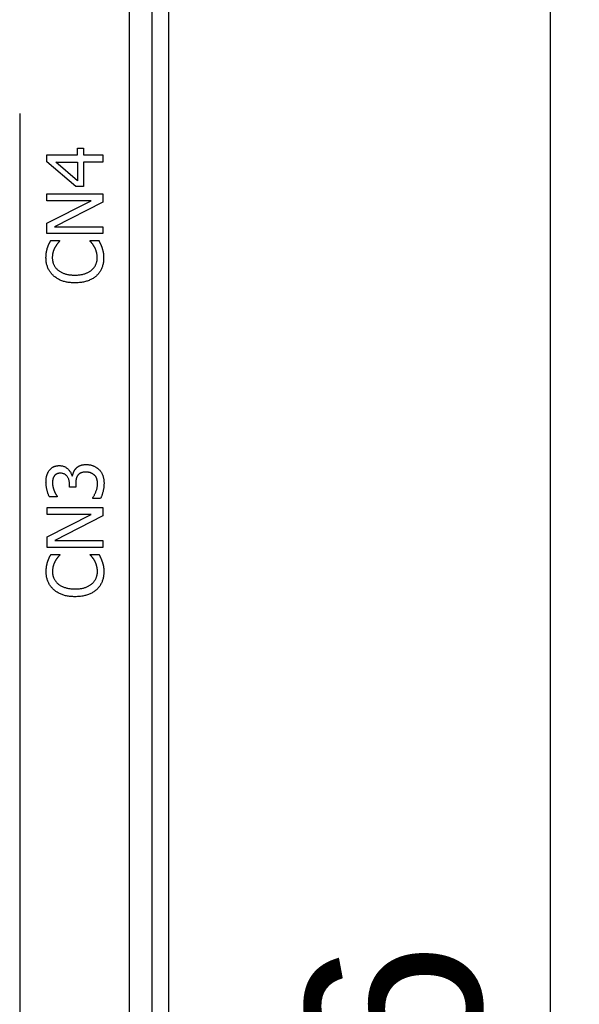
# Model space of a CAD drawing. Extents: x 12050 to 12411, y -1362 to -1020.
# Tile 16 of 36: x 12166 to 12191, y -1148 to -1103. Entities that reach past the tile are written whole.
import ezdxf

# ---------------------------------------------------------------- set-up
doc = ezdxf.new("R2010")
doc.units = 0
doc.layers.get('DEFPOINTS').update_dxf_attribs({"color": 8, "linetype": 'CONTINUOUS'})
doc.layers.add('2', color=2, linetype='CONTINUOUS')
doc.styles.get("Standard").update_dxf_attribs({"font": 'ARIAL.TTF'})
doc.dimstyles.new('ISO-25', dxfattribs={"dimtxt": 8, "dimasz": 8, "dimexe": 1, "dimexo": 1, "dimgap": 3, "dimtad": 1, "dimtxsty": 'STANDARD', "dimcen": 0, "dimclrd": 256, "dimclre": 256, "dimclrt": 2, "dimazin": 3, "dimtfac": 1, "dimtmove": 0, "dimatfit": 3})

# ---------------------------------------------------------------- blocks, each defined once
blk = doc.blocks.new('*D38')
at = {"layer": '2', "color": 7}
for p, q in [((12171.905, -1076.48), (12191.114, -1076.48)), ((12190.114, -1084.48), (12190.114, -1224.48)), ((12172.234, -1232.48), (12191.114, -1232.48))]:
    blk.add_line(p, q, dxfattribs=at)
for points in [[(12188.78, -1084.48), (12191.447, -1084.48), (12190.114, -1076.48)], [(12188.78, -1224.48), (12191.447, -1224.48), (12190.114, -1232.48)]]:
    blk.add_solid(points, dxfattribs=at)
at = {"layer": 'DEFPOINTS', "color": 0}
for p in [(12170.905, -1076.48), (12171.234, -1232.48), (12190.114, -1232.48)]:
    blk.add_point(p, dxfattribs=at)
at = {"layer": '2', "color": 7, "insert": (12183.029, -1154.48), "char_height": 8, "attachment_point": 5, "rotation": 90}
blk.add_mtext('156', dxfattribs=at)

msp = doc.modelspace()

# ---------------------------------------------------------------- linework, layer by layer
at = {"layer": '2', "color": 7}
for p, q in [((12172.72, -1222.491), (12172.72, -1078.469)), ((12170.908, -1079.229), (12170.908, -1173.28)), ((12171.96, -1173.28), (12171.96, -1079.229)), ((12165.92, -1107.38), (12165.92, -1222.01)), ((12168.559, -1109.267), (12168.559, -1108.965)), ((12168.559, -1108.965), (12168.833, -1108.965)), ((12168.833, -1108.965), (12168.833, -1109.267)), ((12167.166, -1109.58), (12167.166, -1109.267)), ((12167.166, -1109.267), (12168.559, -1109.267)), ((12168.833, -1109.267), (12169.706, -1109.267)), ((12169.706, -1109.267), (12169.706, -1109.595)), ((12168.475, -1110.716), (12167.166, -1109.58)), ((12168.559, -1110.449), (12167.567, -1109.595)), ((12167.567, -1109.595), (12168.559, -1109.595)), ((12168.559, -1109.595), (12168.559, -1110.449)), ((12169.706, -1109.595), (12168.833, -1109.595)), ((12168.833, -1109.595), (12168.833, -1110.716)), ((12168.833, -1110.716), (12168.475, -1110.716)), ((12167.166, -1111.356), (12167.166, -1111.042)), ((12167.166, -1111.042), (12169.706, -1111.042)), ((12169.706, -1111.042), (12169.706, -1111.42)), ((12167.166, -1112.379), (12169.177, -1111.356)), ((12169.177, -1111.356), (12167.166, -1111.356)), ((12169.706, -1111.42), (12167.516, -1112.544)), ((12167.166, -1112.859), (12167.166, -1112.379)), ((12167.516, -1112.544), (12169.706, -1112.544)), ((12169.706, -1112.544), (12169.706, -1112.859)), ((12169.706, -1112.859), (12167.166, -1112.859)), ((12167.334, -1113.174), (12167.742, -1113.174)), ((12167.742, -1113.174), (12167.742, -1113.201)), ((12169.129, -1113.199), (12169.129, -1113.174)), ((12169.129, -1113.174), (12169.533, -1113.174)), ((12168.195, -1124.407), (12168.195, -1124.294)), ((12168.302, -1123.901), (12168.327, -1123.901)), ((12168.477, -1124.263), (12168.477, -1124.407)), ((12168.477, -1124.407), (12168.195, -1124.407)), ((12167.637, -1124.856), (12167.277, -1124.856)), ((12167.637, -1124.836), (12167.637, -1124.856)), ((12169.251, -1124.926), (12169.251, -1124.901)), ((12169.611, -1124.926), (12169.251, -1124.926)), ((12167.174, -1125.663), (12167.174, -1125.348)), ((12167.174, -1125.348), (12169.714, -1125.348)), ((12169.714, -1125.348), (12169.714, -1125.727)), ((12167.174, -1126.686), (12169.185, -1125.663)), ((12169.185, -1125.663), (12167.174, -1125.663)), ((12169.714, -1125.727), (12167.524, -1126.851)), ((12167.174, -1127.166), (12167.174, -1126.686)), ((12167.524, -1126.851), (12169.714, -1126.851)), ((12169.714, -1126.851), (12169.714, -1127.166)), ((12169.714, -1127.166), (12167.174, -1127.166)), ((12167.343, -1127.48), (12167.75, -1127.48)), ((12167.75, -1127.48), (12167.75, -1127.507)), ((12169.138, -1127.505), (12169.138, -1127.48)), ((12169.138, -1127.48), (12169.541, -1127.48))]:
    msp.add_line(p, q, dxfattribs=at)
at = {"layer": '2', "color": 7, "flags": 128}
for points in [[(12167.12, -1113.958), (12167.12, -1113.937), (12167.121, -1113.916), (12167.121, -1113.895), (12167.122, -1113.875), (12167.124, -1113.855), (12167.125, -1113.834), (12167.127, -1113.815), (12167.129, -1113.795), (12167.131, -1113.775), (12167.133, -1113.756), (12167.136, -1113.737), (12167.139, -1113.718), (12167.142, -1113.7), (12167.145, -1113.681), (12167.149, -1113.663), (12167.152, -1113.646), (12167.156, -1113.628), (12167.16, -1113.611), (12167.164, -1113.593), (12167.168, -1113.577), (12167.172, -1113.56), (12167.177, -1113.544), (12167.181, -1113.527), (12167.186, -1113.512)], [(12167.186, -1113.512), (12167.191, -1113.498), (12167.195, -1113.484), (12167.2, -1113.47), (12167.205, -1113.456), (12167.21, -1113.442), (12167.216, -1113.428), (12167.221, -1113.414), (12167.227, -1113.4), (12167.233, -1113.386), (12167.239, -1113.372), (12167.245, -1113.358), (12167.251, -1113.344), (12167.257, -1113.33), (12167.264, -1113.315), (12167.271, -1113.301), (12167.277, -1113.287), (12167.284, -1113.273), (12167.291, -1113.259), (12167.298, -1113.244), (12167.305, -1113.23), (12167.312, -1113.216), (12167.32, -1113.202), (12167.327, -1113.188), (12167.334, -1113.174)], [(12167.53, -1113.487), (12167.521, -1113.503), (12167.513, -1113.52), (12167.504, -1113.536), (12167.496, -1113.553), (12167.489, -1113.57), (12167.481, -1113.588), (12167.474, -1113.606), (12167.467, -1113.624), (12167.461, -1113.642), (12167.454, -1113.66), (12167.448, -1113.679), (12167.442, -1113.698), (12167.437, -1113.717), (12167.432, -1113.737), (12167.428, -1113.757), (12167.424, -1113.778), (12167.42, -1113.799), (12167.417, -1113.821), (12167.414, -1113.843), (12167.412, -1113.865), (12167.411, -1113.888), (12167.409, -1113.912), (12167.409, -1113.936), (12167.408, -1113.96)], [(12167.742, -1113.201), (12167.735, -1113.208), (12167.728, -1113.217), (12167.72, -1113.225), (12167.713, -1113.234), (12167.705, -1113.243), (12167.697, -1113.252), (12167.688, -1113.262), (12167.68, -1113.272), (12167.671, -1113.283), (12167.662, -1113.293), (12167.653, -1113.304), (12167.643, -1113.316), (12167.634, -1113.328), (12167.624, -1113.34), (12167.614, -1113.353), (12167.605, -1113.366), (12167.595, -1113.38), (12167.586, -1113.394), (12167.577, -1113.408), (12167.567, -1113.423), (12167.558, -1113.438), (12167.549, -1113.454), (12167.539, -1113.47), (12167.53, -1113.487)], [(12169.333, -1113.468), (12169.324, -1113.453), (12169.315, -1113.438), (12169.306, -1113.423), (12169.297, -1113.409), (12169.288, -1113.395), (12169.279, -1113.382), (12169.27, -1113.368), (12169.261, -1113.355), (12169.252, -1113.343), (12169.242, -1113.33), (12169.233, -1113.318), (12169.224, -1113.307), (12169.215, -1113.295), (12169.206, -1113.285), (12169.197, -1113.274), (12169.189, -1113.264), (12169.181, -1113.254), (12169.173, -1113.245), (12169.165, -1113.236), (12169.157, -1113.228), (12169.15, -1113.22), (12169.143, -1113.213), (12169.136, -1113.205), (12169.129, -1113.199)], [(12169.459, -1113.96), (12169.458, -1113.936), (12169.458, -1113.912), (12169.456, -1113.889), (12169.455, -1113.865), (12169.452, -1113.842), (12169.45, -1113.82), (12169.446, -1113.797), (12169.443, -1113.775), (12169.438, -1113.753), (12169.434, -1113.732), (12169.428, -1113.71), (12169.423, -1113.69), (12169.416, -1113.669), (12169.41, -1113.649), (12169.403, -1113.629), (12169.397, -1113.61), (12169.39, -1113.591), (12169.382, -1113.572), (12169.375, -1113.554), (12169.367, -1113.536), (12169.359, -1113.518), (12169.35, -1113.501), (12169.342, -1113.485), (12169.333, -1113.468)], [(12169.533, -1113.174), (12169.539, -1113.188), (12169.546, -1113.202), (12169.552, -1113.216), (12169.558, -1113.229), (12169.565, -1113.243), (12169.571, -1113.256), (12169.577, -1113.269), (12169.583, -1113.282), (12169.59, -1113.295), (12169.596, -1113.307), (12169.602, -1113.32), (12169.608, -1113.332), (12169.614, -1113.345), (12169.62, -1113.358), (12169.626, -1113.371), (12169.632, -1113.385), (12169.637, -1113.4), (12169.643, -1113.414), (12169.649, -1113.429), (12169.654, -1113.445), (12169.66, -1113.461), (12169.666, -1113.477), (12169.671, -1113.494), (12169.677, -1113.512)], [(12169.677, -1113.512), (12169.683, -1113.53), (12169.689, -1113.548), (12169.694, -1113.566), (12169.699, -1113.584), (12169.704, -1113.601), (12169.709, -1113.619), (12169.714, -1113.636), (12169.718, -1113.652), (12169.722, -1113.669), (12169.726, -1113.685), (12169.729, -1113.701), (12169.732, -1113.717), (12169.735, -1113.734), (12169.738, -1113.751), (12169.74, -1113.768), (12169.743, -1113.787), (12169.745, -1113.806), (12169.746, -1113.826), (12169.748, -1113.847), (12169.749, -1113.869), (12169.75, -1113.892), (12169.75, -1113.915), (12169.751, -1113.939), (12169.751, -1113.964)], [(12167.47, -1114.784), (12167.442, -1114.758), (12167.416, -1114.731), (12167.39, -1114.704), (12167.365, -1114.676), (12167.342, -1114.647), (12167.32, -1114.617), (12167.299, -1114.587), (12167.279, -1114.556), (12167.26, -1114.524), (12167.242, -1114.491), (12167.225, -1114.458), (12167.21, -1114.423), (12167.196, -1114.388), (12167.183, -1114.353), (12167.171, -1114.316), (12167.16, -1114.279), (12167.151, -1114.242), (12167.143, -1114.203), (12167.136, -1114.164), (12167.13, -1114.124), (12167.126, -1114.084), (12167.123, -1114.043), (12167.121, -1114.001), (12167.12, -1113.958)], [(12167.408, -1113.96), (12167.409, -1113.987), (12167.41, -1114.014), (12167.413, -1114.04), (12167.416, -1114.067), (12167.42, -1114.093), (12167.425, -1114.118), (12167.431, -1114.144), (12167.438, -1114.169), (12167.446, -1114.194), (12167.455, -1114.219), (12167.465, -1114.244), (12167.475, -1114.268), (12167.487, -1114.292), (12167.499, -1114.315), (12167.513, -1114.338), (12167.527, -1114.361), (12167.542, -1114.383), (12167.557, -1114.404), (12167.574, -1114.425), (12167.592, -1114.445), (12167.61, -1114.465), (12167.629, -1114.485), (12167.649, -1114.504), (12167.67, -1114.522)], [(12169.205, -1114.514), (12169.226, -1114.496), (12169.246, -1114.477), (12169.264, -1114.458), (12169.282, -1114.439), (12169.299, -1114.419), (12169.316, -1114.398), (12169.331, -1114.377), (12169.345, -1114.355), (12169.359, -1114.333), (12169.372, -1114.311), (12169.384, -1114.287), (12169.395, -1114.264), (12169.405, -1114.24), (12169.414, -1114.216), (12169.423, -1114.191), (12169.43, -1114.167), (12169.437, -1114.142), (12169.443, -1114.116), (12169.448, -1114.091), (12169.452, -1114.065), (12169.455, -1114.039), (12169.457, -1114.013), (12169.458, -1113.987), (12169.459, -1113.96)], [(12169.751, -1113.964), (12169.75, -1114.005), (12169.749, -1114.046), (12169.746, -1114.085), (12169.742, -1114.125), (12169.736, -1114.164), (12169.73, -1114.202), (12169.723, -1114.24), (12169.714, -1114.277), (12169.704, -1114.313), (12169.693, -1114.35), (12169.681, -1114.385), (12169.668, -1114.42), (12169.653, -1114.455), (12169.637, -1114.488), (12169.621, -1114.521), (12169.603, -1114.553), (12169.584, -1114.585), (12169.563, -1114.615), (12169.542, -1114.645), (12169.519, -1114.674), (12169.496, -1114.702), (12169.471, -1114.729), (12169.445, -1114.756), (12169.417, -1114.782)], [(12168.438, -1115.101), (12168.385, -1115.1), (12168.334, -1115.098), (12168.283, -1115.095), (12168.234, -1115.092), (12168.186, -1115.086), (12168.139, -1115.08), (12168.093, -1115.073), (12168.049, -1115.064), (12168.005, -1115.055), (12167.963, -1115.044), (12167.922, -1115.032), (12167.882, -1115.019), (12167.843, -1115.005), (12167.805, -1114.99), (12167.767, -1114.974), (12167.731, -1114.957), (12167.695, -1114.939), (12167.661, -1114.92), (12167.627, -1114.9), (12167.594, -1114.878), (12167.562, -1114.856), (12167.53, -1114.833), (12167.5, -1114.809), (12167.47, -1114.784)], [(12167.67, -1114.522), (12167.692, -1114.54), (12167.715, -1114.557), (12167.739, -1114.573), (12167.764, -1114.588), (12167.79, -1114.603), (12167.816, -1114.617), (12167.844, -1114.631), (12167.873, -1114.644), (12167.902, -1114.656), (12167.932, -1114.668), (12167.964, -1114.679), (12167.996, -1114.689), (12168.029, -1114.698), (12168.063, -1114.707), (12168.097, -1114.715), (12168.133, -1114.722), (12168.168, -1114.728), (12168.205, -1114.734), (12168.242, -1114.738), (12168.28, -1114.742), (12168.318, -1114.745), (12168.357, -1114.747), (12168.397, -1114.748), (12168.438, -1114.749)], [(12168.438, -1114.749), (12168.481, -1114.748), (12168.523, -1114.747), (12168.564, -1114.745), (12168.604, -1114.742), (12168.643, -1114.738), (12168.681, -1114.733), (12168.718, -1114.727), (12168.754, -1114.721), (12168.789, -1114.713), (12168.823, -1114.705), (12168.856, -1114.696), (12168.887, -1114.686), (12168.918, -1114.675), (12168.949, -1114.664), (12168.978, -1114.652), (12169.006, -1114.639), (12169.034, -1114.625), (12169.061, -1114.611), (12169.087, -1114.597), (12169.112, -1114.582), (12169.137, -1114.566), (12169.161, -1114.549), (12169.183, -1114.532), (12169.205, -1114.514)], [(12169.417, -1114.782), (12169.389, -1114.806), (12169.36, -1114.83), (12169.33, -1114.853), (12169.299, -1114.875), (12169.266, -1114.896), (12169.232, -1114.917), (12169.197, -1114.936), (12169.161, -1114.954), (12169.124, -1114.971), (12169.086, -1114.988), (12169.046, -1115.003), (12169.006, -1115.017), (12168.964, -1115.031), (12168.921, -1115.043), (12168.878, -1115.054), (12168.833, -1115.064), (12168.787, -1115.072), (12168.74, -1115.08), (12168.692, -1115.086), (12168.644, -1115.091), (12168.594, -1115.095), (12168.543, -1115.098), (12168.491, -1115.1), (12168.438, -1115.101)], [(12168.491, -1123.559), (12168.503, -1123.546), (12168.516, -1123.534), (12168.53, -1123.522), (12168.544, -1123.51), (12168.559, -1123.499), (12168.574, -1123.488), (12168.59, -1123.478), (12168.606, -1123.468), (12168.624, -1123.458), (12168.641, -1123.449), (12168.66, -1123.44), (12168.678, -1123.432), (12168.698, -1123.424), (12168.718, -1123.417), (12168.739, -1123.41), (12168.761, -1123.404), (12168.783, -1123.399), (12168.807, -1123.395), (12168.83, -1123.391), (12168.855, -1123.388), (12168.88, -1123.385), (12168.906, -1123.384), (12168.933, -1123.383), (12168.96, -1123.382)], [(12168.96, -1123.382), (12168.989, -1123.383), (12169.017, -1123.384), (12169.044, -1123.386), (12169.072, -1123.389), (12169.098, -1123.393), (12169.125, -1123.397), (12169.151, -1123.402), (12169.177, -1123.408), (12169.202, -1123.415), (12169.227, -1123.423), (12169.252, -1123.432), (12169.276, -1123.441), (12169.3, -1123.451), (12169.324, -1123.462), (12169.347, -1123.473), (12169.369, -1123.485), (12169.391, -1123.498), (12169.413, -1123.512), (12169.434, -1123.526), (12169.455, -1123.541), (12169.475, -1123.556), (12169.495, -1123.572), (12169.514, -1123.589), (12169.533, -1123.607)], [(12167.12, -1124.193), (12167.121, -1124.165), (12167.121, -1124.137), (12167.123, -1124.11), (12167.124, -1124.083), (12167.126, -1124.057), (12167.129, -1124.031), (12167.132, -1124.007), (12167.136, -1123.982), (12167.14, -1123.959), (12167.145, -1123.936), (12167.15, -1123.914), (12167.155, -1123.892), (12167.161, -1123.87), (12167.168, -1123.85), (12167.175, -1123.829), (12167.183, -1123.809), (12167.191, -1123.789), (12167.2, -1123.769), (12167.209, -1123.75), (12167.219, -1123.731), (12167.23, -1123.712), (12167.241, -1123.694), (12167.252, -1123.676), (12167.264, -1123.658)], [(12167.264, -1123.658), (12167.278, -1123.64), (12167.292, -1123.623), (12167.307, -1123.606), (12167.322, -1123.59), (12167.338, -1123.575), (12167.354, -1123.56), (12167.37, -1123.547), (12167.387, -1123.534), (12167.405, -1123.522), (12167.423, -1123.51), (12167.442, -1123.499), (12167.461, -1123.489), (12167.481, -1123.48), (12167.501, -1123.472), (12167.522, -1123.464), (12167.543, -1123.457), (12167.565, -1123.451), (12167.587, -1123.446), (12167.61, -1123.442), (12167.634, -1123.438), (12167.658, -1123.435), (12167.683, -1123.433), (12167.708, -1123.432), (12167.734, -1123.432)], [(12167.769, -1123.778), (12167.753, -1123.778), (12167.737, -1123.779), (12167.722, -1123.78), (12167.707, -1123.782), (12167.693, -1123.784), (12167.679, -1123.787), (12167.665, -1123.79), (12167.652, -1123.794), (12167.639, -1123.798), (12167.627, -1123.803), (12167.615, -1123.809), (12167.603, -1123.815), (12167.592, -1123.821), (12167.581, -1123.828), (12167.57, -1123.835), (12167.56, -1123.842), (12167.55, -1123.849), (12167.541, -1123.857), (12167.532, -1123.865), (12167.523, -1123.874), (12167.515, -1123.883), (12167.507, -1123.892), (12167.5, -1123.902), (12167.493, -1123.911)], [(12167.734, -1123.432), (12167.768, -1123.433), (12167.802, -1123.436), (12167.835, -1123.44), (12167.868, -1123.447), (12167.9, -1123.456), (12167.931, -1123.466), (12167.961, -1123.479), (12167.991, -1123.493), (12168.02, -1123.509), (12168.048, -1123.527), (12168.075, -1123.548), (12168.102, -1123.57), (12168.128, -1123.593), (12168.152, -1123.617), (12168.174, -1123.642), (12168.195, -1123.668), (12168.214, -1123.694), (12168.231, -1123.721), (12168.247, -1123.749), (12168.261, -1123.778), (12168.274, -1123.808), (12168.285, -1123.838), (12168.294, -1123.869), (12168.302, -1123.901)], [(12168.195, -1124.294), (12168.194, -1124.257), (12168.192, -1124.22), (12168.188, -1124.185), (12168.183, -1124.151), (12168.176, -1124.118), (12168.168, -1124.087), (12168.158, -1124.056), (12168.146, -1124.027), (12168.133, -1123.999), (12168.119, -1123.972), (12168.103, -1123.946), (12168.086, -1123.922), (12168.067, -1123.899), (12168.047, -1123.878), (12168.025, -1123.859), (12168.002, -1123.842), (12167.978, -1123.827), (12167.952, -1123.814), (12167.925, -1123.803), (12167.896, -1123.794), (12167.866, -1123.787), (12167.835, -1123.782), (12167.803, -1123.779), (12167.769, -1123.778)], [(12168.327, -1123.901), (12168.329, -1123.888), (12168.333, -1123.874), (12168.336, -1123.86), (12168.34, -1123.846), (12168.344, -1123.832), (12168.348, -1123.818), (12168.353, -1123.804), (12168.358, -1123.789), (12168.363, -1123.774), (12168.368, -1123.759), (12168.374, -1123.744), (12168.38, -1123.729), (12168.386, -1123.714), (12168.393, -1123.699), (12168.401, -1123.684), (12168.409, -1123.67), (12168.417, -1123.655), (12168.426, -1123.641), (12168.436, -1123.627), (12168.446, -1123.613), (12168.456, -1123.599), (12168.468, -1123.586), (12168.479, -1123.572), (12168.491, -1123.559)], [(12168.936, -1123.728), (12168.913, -1123.728), (12168.891, -1123.729), (12168.87, -1123.731), (12168.849, -1123.733), (12168.829, -1123.735), (12168.81, -1123.738), (12168.791, -1123.742), (12168.773, -1123.746), (12168.756, -1123.751), (12168.74, -1123.756), (12168.724, -1123.762), (12168.708, -1123.768), (12168.694, -1123.775), (12168.68, -1123.783), (12168.666, -1123.79), (12168.653, -1123.799), (12168.64, -1123.807), (12168.628, -1123.816), (12168.617, -1123.826), (12168.606, -1123.836), (12168.595, -1123.846), (12168.586, -1123.857), (12168.576, -1123.869), (12168.567, -1123.88)], [(12169.331, -1123.868), (12169.318, -1123.857), (12169.305, -1123.846), (12169.292, -1123.836), (12169.279, -1123.826), (12169.265, -1123.817), (12169.251, -1123.808), (12169.237, -1123.8), (12169.223, -1123.792), (12169.209, -1123.784), (12169.194, -1123.777), (12169.179, -1123.77), (12169.164, -1123.764), (12169.149, -1123.758), (12169.133, -1123.753), (12169.116, -1123.748), (12169.099, -1123.744), (12169.081, -1123.74), (12169.062, -1123.737), (12169.042, -1123.734), (12169.022, -1123.732), (12169.002, -1123.73), (12168.98, -1123.729), (12168.958, -1123.728), (12168.936, -1123.728)], [(12169.533, -1123.607), (12169.552, -1123.626), (12169.57, -1123.645), (12169.587, -1123.665), (12169.603, -1123.686), (12169.619, -1123.707), (12169.634, -1123.729), (12169.648, -1123.752), (12169.662, -1123.775), (12169.674, -1123.799), (12169.686, -1123.824), (12169.697, -1123.849), (12169.708, -1123.875), (12169.717, -1123.902), (12169.726, -1123.929), (12169.734, -1123.957), (12169.741, -1123.985), (12169.747, -1124.014), (12169.752, -1124.043), (12169.757, -1124.073), (12169.761, -1124.104), (12169.764, -1124.135), (12169.766, -1124.167), (12169.767, -1124.199), (12169.767, -1124.232)], [(12167.277, -1124.856), (12167.267, -1124.837), (12167.257, -1124.817), (12167.248, -1124.796), (12167.238, -1124.773), (12167.229, -1124.75), (12167.22, -1124.725), (12167.211, -1124.699), (12167.202, -1124.673), (12167.194, -1124.645), (12167.185, -1124.616), (12167.177, -1124.586), (12167.169, -1124.555), (12167.161, -1124.523), (12167.154, -1124.492), (12167.148, -1124.461), (12167.142, -1124.43), (12167.137, -1124.399), (12167.132, -1124.369), (12167.129, -1124.339), (12167.126, -1124.309), (12167.123, -1124.28), (12167.122, -1124.251), (12167.121, -1124.222), (12167.12, -1124.193)], [(12167.493, -1123.911), (12167.486, -1123.922), (12167.479, -1123.933), (12167.473, -1123.944), (12167.467, -1123.955), (12167.461, -1123.967), (12167.456, -1123.979), (12167.451, -1123.991), (12167.447, -1124.003), (12167.443, -1124.015), (12167.439, -1124.028), (12167.435, -1124.04), (12167.432, -1124.053), (12167.429, -1124.066), (12167.427, -1124.08), (12167.425, -1124.093), (12167.422, -1124.107), (12167.421, -1124.12), (12167.419, -1124.134), (12167.418, -1124.148), (12167.417, -1124.162), (12167.416, -1124.176), (12167.415, -1124.191), (12167.415, -1124.205), (12167.415, -1124.22)], [(12167.415, -1124.22), (12167.415, -1124.236), (12167.415, -1124.251), (12167.416, -1124.266), (12167.417, -1124.282), (12167.419, -1124.297), (12167.42, -1124.312), (12167.422, -1124.328), (12167.425, -1124.343), (12167.427, -1124.358), (12167.43, -1124.374), (12167.434, -1124.389), (12167.437, -1124.404), (12167.441, -1124.42), (12167.445, -1124.435), (12167.449, -1124.45), (12167.454, -1124.465), (12167.458, -1124.48), (12167.463, -1124.495), (12167.468, -1124.51), (12167.473, -1124.525), (12167.478, -1124.54), (12167.484, -1124.555), (12167.489, -1124.57), (12167.495, -1124.584)], [(12168.567, -1123.88), (12168.559, -1123.893), (12168.551, -1123.905), (12168.544, -1123.918), (12168.537, -1123.931), (12168.53, -1123.945), (12168.524, -1123.959), (12168.518, -1123.973), (12168.513, -1123.988), (12168.508, -1124.003), (12168.504, -1124.018), (12168.5, -1124.034), (12168.496, -1124.05), (12168.493, -1124.067), (12168.49, -1124.083), (12168.488, -1124.1), (12168.485, -1124.117), (12168.483, -1124.135), (12168.482, -1124.152), (12168.48, -1124.17), (12168.479, -1124.188), (12168.478, -1124.207), (12168.477, -1124.225), (12168.477, -1124.244), (12168.477, -1124.263)], [(12169.251, -1124.901), (12169.264, -1124.883), (12169.277, -1124.864), (12169.289, -1124.843), (12169.302, -1124.822), (12169.315, -1124.799), (12169.327, -1124.776), (12169.34, -1124.751), (12169.352, -1124.726), (12169.365, -1124.699), (12169.377, -1124.672), (12169.389, -1124.643), (12169.401, -1124.613), (12169.412, -1124.583), (12169.423, -1124.553), (12169.433, -1124.523), (12169.441, -1124.493), (12169.449, -1124.463), (12169.455, -1124.433), (12169.461, -1124.403), (12169.465, -1124.373), (12169.469, -1124.343), (12169.471, -1124.313), (12169.473, -1124.283), (12169.473, -1124.253)], [(12169.473, -1124.253), (12169.473, -1124.236), (12169.472, -1124.218), (12169.471, -1124.201), (12169.469, -1124.183), (12169.467, -1124.166), (12169.465, -1124.148), (12169.462, -1124.131), (12169.458, -1124.113), (12169.454, -1124.096), (12169.45, -1124.078), (12169.445, -1124.061), (12169.44, -1124.043), (12169.434, -1124.026), (12169.428, -1124.009), (12169.421, -1123.993), (12169.413, -1123.977), (12169.405, -1123.962), (12169.396, -1123.947), (12169.387, -1123.932), (12169.377, -1123.919), (12169.366, -1123.905), (12169.355, -1123.892), (12169.343, -1123.88), (12169.331, -1123.868)], [(12169.767, -1124.232), (12169.767, -1124.264), (12169.766, -1124.296), (12169.764, -1124.328), (12169.762, -1124.36), (12169.759, -1124.391), (12169.756, -1124.423), (12169.752, -1124.454), (12169.747, -1124.486), (12169.741, -1124.517), (12169.735, -1124.549), (12169.728, -1124.58), (12169.721, -1124.611), (12169.713, -1124.642), (12169.705, -1124.672), (12169.697, -1124.701), (12169.688, -1124.729), (12169.679, -1124.757), (12169.67, -1124.784), (12169.661, -1124.809), (12169.652, -1124.834), (12169.642, -1124.859), (12169.632, -1124.882), (12169.621, -1124.904), (12169.611, -1124.926)], [(12167.495, -1124.584), (12167.501, -1124.598), (12167.507, -1124.611), (12167.513, -1124.624), (12167.519, -1124.637), (12167.524, -1124.649), (12167.53, -1124.661), (12167.536, -1124.673), (12167.543, -1124.685), (12167.549, -1124.696), (12167.555, -1124.707), (12167.561, -1124.717), (12167.567, -1124.727), (12167.573, -1124.737), (12167.579, -1124.747), (12167.585, -1124.757), (12167.591, -1124.766), (12167.597, -1124.776), (12167.603, -1124.785), (12167.609, -1124.794), (12167.615, -1124.802), (12167.62, -1124.811), (12167.626, -1124.819), (12167.631, -1124.828), (12167.637, -1124.836)], [(12167.129, -1128.265), (12167.129, -1128.244), (12167.129, -1128.223), (12167.13, -1128.202), (12167.131, -1128.181), (12167.132, -1128.161), (12167.133, -1128.141), (12167.135, -1128.121), (12167.137, -1128.101), (12167.139, -1128.082), (12167.141, -1128.063), (12167.144, -1128.044), (12167.147, -1128.025), (12167.15, -1128.006), (12167.154, -1127.988), (12167.157, -1127.97), (12167.161, -1127.952), (12167.164, -1127.934), (12167.168, -1127.917), (12167.172, -1127.9), (12167.176, -1127.883), (12167.181, -1127.866), (12167.185, -1127.85), (12167.19, -1127.834), (12167.194, -1127.818)], [(12167.194, -1127.818), (12167.199, -1127.804), (12167.204, -1127.791), (12167.209, -1127.777), (12167.214, -1127.763), (12167.219, -1127.749), (12167.224, -1127.735), (12167.23, -1127.721), (12167.235, -1127.707), (12167.241, -1127.693), (12167.247, -1127.679), (12167.253, -1127.665), (12167.259, -1127.65), (12167.266, -1127.636), (12167.272, -1127.622), (12167.279, -1127.608), (12167.285, -1127.593), (12167.292, -1127.579), (12167.299, -1127.565), (12167.306, -1127.551), (12167.313, -1127.537), (12167.32, -1127.523), (12167.328, -1127.509), (12167.335, -1127.495), (12167.343, -1127.48)], [(12167.538, -1127.793), (12167.529, -1127.81), (12167.521, -1127.826), (12167.513, -1127.843), (12167.505, -1127.86), (12167.497, -1127.877), (12167.49, -1127.894), (12167.482, -1127.912), (12167.476, -1127.93), (12167.469, -1127.948), (12167.463, -1127.967), (12167.456, -1127.985), (12167.451, -1128.004), (12167.445, -1128.024), (12167.44, -1128.043), (12167.436, -1128.064), (12167.432, -1128.084), (12167.428, -1128.105), (12167.425, -1128.127), (12167.423, -1128.149), (12167.421, -1128.172), (12167.419, -1128.195), (12167.418, -1128.218), (12167.417, -1128.242), (12167.417, -1128.267)], [(12167.75, -1127.507), (12167.743, -1127.515), (12167.736, -1127.523), (12167.729, -1127.531), (12167.721, -1127.54), (12167.713, -1127.549), (12167.705, -1127.559), (12167.697, -1127.568), (12167.688, -1127.579), (12167.679, -1127.589), (12167.67, -1127.6), (12167.661, -1127.611), (12167.651, -1127.623), (12167.642, -1127.634), (12167.632, -1127.647), (12167.623, -1127.659), (12167.613, -1127.673), (12167.604, -1127.686), (12167.594, -1127.7), (12167.585, -1127.715), (12167.575, -1127.73), (12167.566, -1127.745), (12167.557, -1127.761), (12167.547, -1127.777), (12167.538, -1127.793)], [(12169.341, -1127.775), (12169.332, -1127.76), (12169.323, -1127.745), (12169.314, -1127.73), (12169.305, -1127.716), (12169.296, -1127.702), (12169.287, -1127.688), (12169.278, -1127.675), (12169.269, -1127.662), (12169.26, -1127.649), (12169.251, -1127.637), (12169.241, -1127.625), (12169.232, -1127.613), (12169.223, -1127.602), (12169.214, -1127.591), (12169.205, -1127.581), (12169.197, -1127.571), (12169.189, -1127.561), (12169.181, -1127.552), (12169.173, -1127.543), (12169.165, -1127.535), (12169.158, -1127.527), (12169.151, -1127.519), (12169.144, -1127.512), (12169.138, -1127.505)], [(12169.467, -1128.267), (12169.467, -1128.243), (12169.466, -1128.219), (12169.465, -1128.195), (12169.463, -1128.172), (12169.461, -1128.149), (12169.458, -1128.126), (12169.455, -1128.104), (12169.451, -1128.082), (12169.447, -1128.06), (12169.442, -1128.038), (12169.437, -1128.017), (12169.431, -1127.996), (12169.425, -1127.976), (12169.418, -1127.955), (12169.412, -1127.936), (12169.405, -1127.916), (12169.398, -1127.897), (12169.39, -1127.879), (12169.383, -1127.86), (12169.375, -1127.842), (12169.367, -1127.825), (12169.359, -1127.808), (12169.35, -1127.791), (12169.341, -1127.775)], [(12169.541, -1127.48), (12169.547, -1127.494), (12169.554, -1127.508), (12169.56, -1127.522), (12169.567, -1127.536), (12169.573, -1127.549), (12169.579, -1127.562), (12169.586, -1127.575), (12169.592, -1127.588), (12169.598, -1127.601), (12169.604, -1127.614), (12169.61, -1127.627), (12169.616, -1127.639), (12169.622, -1127.652), (12169.628, -1127.665), (12169.634, -1127.678), (12169.64, -1127.692), (12169.646, -1127.706), (12169.651, -1127.721), (12169.657, -1127.736), (12169.663, -1127.751), (12169.668, -1127.767), (12169.674, -1127.784), (12169.68, -1127.801), (12169.685, -1127.818)], [(12169.685, -1127.818), (12169.691, -1127.836), (12169.697, -1127.855), (12169.702, -1127.873), (12169.708, -1127.89), (12169.713, -1127.908), (12169.717, -1127.925), (12169.722, -1127.942), (12169.726, -1127.959), (12169.73, -1127.976), (12169.734, -1127.992), (12169.737, -1128.008), (12169.741, -1128.024), (12169.744, -1128.04), (12169.746, -1128.057), (12169.749, -1128.075), (12169.751, -1128.093), (12169.753, -1128.113), (12169.754, -1128.133), (12169.756, -1128.154), (12169.757, -1128.176), (12169.758, -1128.198), (12169.759, -1128.222), (12169.759, -1128.246), (12169.759, -1128.271)], [(12167.478, -1129.09), (12167.451, -1129.064), (12167.424, -1129.038), (12167.398, -1129.01), (12167.374, -1128.982), (12167.35, -1128.954), (12167.328, -1128.924), (12167.307, -1128.893), (12167.287, -1128.862), (12167.268, -1128.83), (12167.25, -1128.798), (12167.234, -1128.764), (12167.218, -1128.73), (12167.204, -1128.695), (12167.191, -1128.659), (12167.179, -1128.623), (12167.168, -1128.586), (12167.159, -1128.548), (12167.151, -1128.51), (12167.144, -1128.471), (12167.139, -1128.431), (12167.134, -1128.39), (12167.131, -1128.349), (12167.129, -1128.307), (12167.129, -1128.265)], [(12167.417, -1128.267), (12167.417, -1128.294), (12167.419, -1128.32), (12167.421, -1128.347), (12167.424, -1128.373), (12167.428, -1128.399), (12167.433, -1128.425), (12167.439, -1128.451), (12167.446, -1128.476), (12167.454, -1128.501), (12167.463, -1128.526), (12167.473, -1128.55), (12167.484, -1128.574), (12167.495, -1128.598), (12167.508, -1128.622), (12167.521, -1128.645), (12167.535, -1128.667), (12167.55, -1128.689), (12167.566, -1128.711), (12167.582, -1128.732), (12167.6, -1128.752), (12167.618, -1128.772), (12167.637, -1128.791), (12167.657, -1128.81), (12167.678, -1128.829)], [(12169.214, -1128.82), (12169.234, -1128.802), (12169.254, -1128.784), (12169.273, -1128.765), (12169.291, -1128.745), (12169.308, -1128.725), (12169.324, -1128.704), (12169.339, -1128.683), (12169.354, -1128.662), (12169.367, -1128.64), (12169.38, -1128.617), (12169.392, -1128.594), (12169.403, -1128.57), (12169.413, -1128.546), (12169.423, -1128.522), (12169.431, -1128.498), (12169.438, -1128.473), (12169.445, -1128.448), (12169.451, -1128.423), (12169.456, -1128.398), (12169.46, -1128.372), (12169.463, -1128.346), (12169.465, -1128.32), (12169.466, -1128.293), (12169.467, -1128.267)], [(12169.759, -1128.271), (12169.759, -1128.312), (12169.757, -1128.352), (12169.754, -1128.392), (12169.75, -1128.431), (12169.745, -1128.47), (12169.738, -1128.508), (12169.731, -1128.546), (12169.722, -1128.583), (12169.712, -1128.62), (12169.701, -1128.656), (12169.689, -1128.692), (12169.676, -1128.727), (12169.661, -1128.761), (12169.646, -1128.795), (12169.629, -1128.828), (12169.611, -1128.86), (12169.592, -1128.891), (12169.572, -1128.922), (12169.55, -1128.951), (12169.528, -1128.98), (12169.504, -1129.008), (12169.479, -1129.036), (12169.453, -1129.062), (12169.426, -1129.088)], [(12168.446, -1129.407), (12168.393, -1129.407), (12168.342, -1129.405), (12168.292, -1129.402), (12168.242, -1129.398), (12168.194, -1129.393), (12168.147, -1129.387), (12168.102, -1129.379), (12168.057, -1129.371), (12168.014, -1129.361), (12167.971, -1129.351), (12167.93, -1129.339), (12167.89, -1129.326), (12167.851, -1129.312), (12167.813, -1129.297), (12167.776, -1129.281), (12167.739, -1129.263), (12167.704, -1129.245), (12167.669, -1129.226), (12167.635, -1129.206), (12167.602, -1129.185), (12167.57, -1129.163), (12167.539, -1129.14), (12167.508, -1129.115), (12167.478, -1129.09)], [(12167.678, -1128.829), (12167.7, -1128.846), (12167.723, -1128.863), (12167.747, -1128.879), (12167.772, -1128.895), (12167.798, -1128.91), (12167.825, -1128.924), (12167.852, -1128.937), (12167.881, -1128.95), (12167.91, -1128.963), (12167.941, -1128.974), (12167.972, -1128.985), (12168.004, -1128.995), (12168.037, -1129.005), (12168.071, -1129.014), (12168.106, -1129.022), (12168.141, -1129.029), (12168.177, -1129.035), (12168.213, -1129.04), (12168.25, -1129.045), (12168.288, -1129.048), (12168.326, -1129.051), (12168.366, -1129.053), (12168.405, -1129.055), (12168.446, -1129.055)], [(12168.446, -1129.055), (12168.489, -1129.055), (12168.531, -1129.053), (12168.572, -1129.051), (12168.612, -1129.048), (12168.651, -1129.044), (12168.689, -1129.039), (12168.726, -1129.034), (12168.762, -1129.027), (12168.797, -1129.02), (12168.831, -1129.012), (12168.864, -1129.002), (12168.896, -1128.992), (12168.927, -1128.982), (12168.957, -1128.97), (12168.986, -1128.958), (12169.015, -1128.945), (12169.042, -1128.932), (12169.069, -1128.918), (12169.095, -1128.903), (12169.121, -1128.888), (12169.145, -1128.872), (12169.169, -1128.856), (12169.192, -1128.838), (12169.214, -1128.82)], [(12169.426, -1129.088), (12169.398, -1129.113), (12169.369, -1129.137), (12169.338, -1129.16), (12169.307, -1129.182), (12169.274, -1129.203), (12169.24, -1129.223), (12169.206, -1129.242), (12169.17, -1129.26), (12169.132, -1129.278), (12169.094, -1129.294), (12169.055, -1129.309), (12169.014, -1129.324), (12168.972, -1129.337), (12168.93, -1129.349), (12168.886, -1129.36), (12168.841, -1129.37), (12168.795, -1129.379), (12168.748, -1129.386), (12168.701, -1129.393), (12168.652, -1129.398), (12168.602, -1129.402), (12168.551, -1129.405), (12168.499, -1129.407), (12168.446, -1129.407)]]:
    msp.add_lwpolyline(points, dxfattribs=at)

# ---------------------------------------------------------------- dimensions: what is measured, and where the dimension line sits
at = {"layer": '2', "color": 7}
dim = msp.add_linear_dim(base=(12190.114, -1232.48), p1=(12170.905, -1076.48), p2=(12171.234, -1232.48), angle=90, dimstyle='ISO-25', override={"dimclrd": 7, "dimclre": 7, "dimclrt": 7}, dxfattribs=at)
dim.commit()
dim.dimension.update_dxf_attribs({"geometry": '*D38', "text_midpoint": (12183.029, -1154.48)})

doc.saveas('drawing.dxf')
